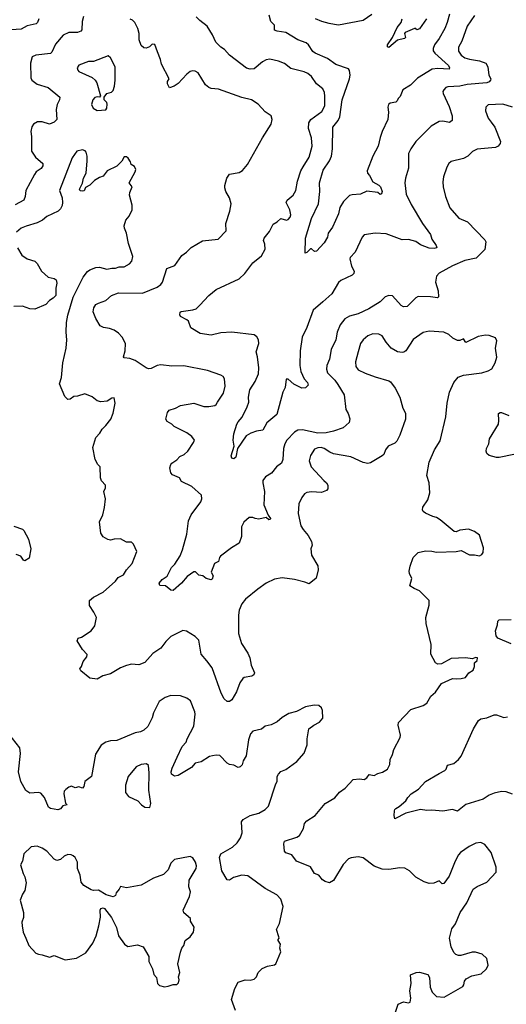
# Model space of a CAD drawing. Extents: x 2133461 to 2293071, y 753526 to 916327.
# Tile 184 of 256: x 2148253 to 2152224, y 860545 to 868589. Entities that reach past the tile are written whole.
import ezdxf

# ---------------------------------------------------------------- set-up
doc = ezdxf.new("R2010")
doc.units = 0

msp = doc.modelspace()

# ---------------------------------------------------------------- linework, layer by layer
at = {"layer": '0CON10XD'}
for points in [[(2148774.4, 868615), (2148761.8, 868575), (2148758.6, 868505), (2148752, 868495), (2148725, 868484.5), (2148654.3, 868484.3), (2148607, 868463), (2148545, 868388), (2148515.7, 868325), (2148505, 868314), (2148385, 868300), (2148353.8, 868285), (2148340.8, 868235), (2148343.6, 868115), (2148350.6, 868095), (2148395, 868061.4), (2148485.8, 868035), (2148580, 867955), (2148578.6, 867935), (2148558.9, 867895), (2148549.5, 867855), (2148555.6, 867775), (2148535, 867753.3), (2148495, 867736.9), (2148435, 867755.6), (2148397.5, 867755), (2148365, 867736), (2148350.8, 867715), (2148342.9, 867675), (2148350, 867635), (2148348.9, 867515), (2148382.2, 867465), (2148440.6, 867415), (2148442.5, 867395), (2148427.3, 867372.7), (2148387.8, 867345), (2148372.3, 867325), (2148302.7, 867195), (2148297.1, 867145), (2148286, 867115), (2148215, 867075.7)], [(2151965, 868624.2), (2151905.6, 868535), (2151861.4, 868415), (2151834.4, 868365), (2151835, 868332.5), (2151855, 868300), (2151885, 868278.9), (2151923.1, 868266.9), (2152005, 868252.5), (2152057.5, 868235), (2152073.3, 868205), (2152080.8, 868135), (2152096.9, 868106.9), (2152095.8, 868095), (2152085, 868081.4), (2152065, 868074.5), (2151905, 868059.7), (2151845, 868046.9), (2151748.1, 868041.9), (2151730, 868035), (2151713.9, 868016.1), (2151707, 868003), (2151708.8, 867985), (2151758.9, 867878.9), (2151782, 867805), (2151782, 867765), (2151760.5, 867749.5), (2151705, 867759.2), (2151675, 867757.5), (2151610.9, 867719.1), (2151486.6, 867593.4), (2151445.8, 867535), (2151427.1, 867495), (2151425.6, 867375), (2151401.1, 867295), (2151396.9, 867255), (2151407.5, 867165), (2151448.7, 867078.7), (2151539.1, 866925), (2151604.3, 866835), (2151617, 866797), (2151651.2, 866745), (2151656.7, 866725), (2151635, 866720), (2151595, 866722.5), (2151525, 866750), (2151485, 866776.9), (2151425, 866793.8), (2151375, 866791.4), (2151245, 866838.9), (2151153.8, 866846.2), (2151065, 866832), (2151048.7, 866811.3), (2150990.9, 866689.1), (2150948.8, 866645), (2150946.2, 866635), (2150962, 866575), (2150983.8, 866535), (2150978.8, 866515), (2150965, 866501.2), (2150875, 866457.1), (2150855, 866441.4), (2150800, 866350), (2150726.3, 866283.7), (2150647.8, 866215), (2150596.7, 866075), (2150559.1, 865995), (2150541.9, 865885), (2150538.2, 865765), (2150547.5, 865715), (2150575.4, 865655.4), (2150602, 865625), (2150606.1, 865603.9), (2150585, 865581.2), (2150555, 865580), (2150491.1, 865611.1), (2150445, 865653.3), (2150427, 865653), (2150420, 865585), (2150399.2, 865545), (2150350, 865365), (2150270.8, 865295), (2150237.5, 865235), (2150185, 865228.8), (2150138.3, 865211.7), (2150101.7, 865188.3), (2150029.2, 865085), (2150017.3, 865015), (2150000.8, 865000.8), (2149985, 865008), (2149978.6, 865025), (2150003.3, 865105), (2149994, 865155), (2150001.2, 865205), (2150023.9, 865285), (2150034.7, 865305), (2150068.8, 865341.2), (2150110.5, 865425), (2150122.9, 865465), (2150120.8, 865505), (2150131.4, 865565), (2150175, 865632), (2150201.1, 865695), (2150203.9, 865745), (2150194.4, 865834.4), (2150181.4, 865875), (2150204.4, 865945), (2150202.5, 865975), (2150187.6, 865997.6), (2150165, 866015.8), (2149985, 866037.1), (2149895, 866030.8), (2149815, 866011.2), (2149725, 866026.2), (2149650.7, 866070.7), (2149631.2, 866125), (2149618.1, 866138.1), (2149566.2, 866165), (2149558.3, 866178.3), (2149561.2, 866198.8), (2149570, 866205), (2149665, 866217.5), (2149692.3, 866227.7), (2149724.2, 866255.8), (2149795, 866336.7), (2149856.7, 866385), (2150045, 866470.8), (2150091.4, 866515), (2150155, 866601.4), (2150225, 866659.2), (2150257.1, 866715), (2150254.2, 866755), (2150243.8, 866785), (2150247.5, 866805), (2150291.7, 866858.3), (2150321.2, 866918.8), (2150355, 866938.8), (2150384.1, 866965.9), (2150429.5, 866950.5), (2150444.1, 866955.9), (2150461.2, 866975), (2150466.2, 866995), (2150457.5, 867035), (2150428, 867095), (2150436, 867115), (2150484, 867155), (2150507.3, 867192.7), (2150518.8, 867271.2), (2150547.3, 867355), (2150565, 867385.7), (2150615.5, 867465), (2150639.1, 867555), (2150633.5, 867625), (2150609.8, 867699.8), (2150612.6, 867747.4), (2150628.9, 867775), (2150719.8, 867840.2), (2150742.9, 867885), (2150742.9, 867965), (2150739.2, 867995), (2150726.2, 868025), (2150675.6, 868065.6), (2150633.7, 868123.7), (2150605, 868148.6), (2150575, 868162.9), (2150465, 868191.2), (2150415, 868230.8), (2150365, 868249.2), (2150295, 868265.8), (2150265, 868262), (2150233.8, 868245), (2150165, 868188.6), (2150135, 868184.4), (2150105, 868194.4), (2149965, 868298.6), (2149924.5, 868344.5), (2149893.8, 868365), (2149852.5, 868405), (2149827.5, 868465), (2149782.9, 868535), (2149722.8, 868582.8), (2149693.8, 868613.8)], [(2151761.1, 868635), (2151742.8, 868567.2), (2151722, 868518), (2151675, 868435.5), (2151637.9, 868385), (2151626.2, 868355), (2151628.2, 868335), (2151640.5, 868315), (2151751.1, 868215), (2151760.4, 868195), (2151757.1, 868185), (2151665, 868191.6), (2151618, 868185), (2151498.1, 868111.9), (2151442.5, 868055), (2151379.2, 868015), (2151357.4, 867962.6), (2151341.2, 867945), (2151333.8, 867925), (2151322.5, 867915), (2151275, 867906), (2151263.1, 867895), (2151257.5, 867875), (2151264, 867835), (2151258.1, 867775), (2151211.9, 867675), (2151193.7, 867626.3), (2151178, 867555), (2151134.2, 867475), (2151088, 867355), (2151090, 867335), (2151108.8, 867315), (2151135.7, 867265.7), (2151185, 867237.8), (2151196.5, 867225), (2151210.8, 867185), (2151205, 867166.7), (2151195, 867162), (2151175, 867176.7), (2151085, 867187.1), (2151035, 867162.5), (2150965, 867158.6), (2150945, 867152), (2150896.3, 867103.7), (2150865.8, 867055), (2150855, 867003.3), (2150805, 866893.3), (2150771.2, 866845), (2150765, 866812.5), (2150738.8, 866765), (2150675, 866696.7), (2150660, 866695), (2150635, 866717.5), (2150625, 866717.5), (2150595, 866686.7), (2150581.7, 866681.7), (2150585, 866803.3), (2150634.4, 866965), (2150690.4, 867085), (2150702.1, 867185), (2150698.5, 867255), (2150729.1, 867360.9), (2150781.8, 867435), (2150798.2, 867475), (2150804.7, 867535), (2150807.9, 867712.1), (2150852.3, 867765), (2150866.6, 867795), (2150885.3, 867935), (2150944.6, 868105), (2150949.2, 868135), (2150944.5, 868174.5), (2150935, 868186.9), (2150834.1, 868224.1), (2150765, 868273.1), (2150665, 868315.7), (2150645, 868330), (2150608.8, 868385), (2150589.4, 868399.4), (2150523.8, 868425), (2150425, 868484.4), (2150355, 868494.3), (2150333.2, 868503.2), (2150331.4, 868545), (2150301.5, 868575), (2150290, 868625)], [(2150665, 868599.4), (2150716.3, 868576.3), (2150775, 868560.5), (2150855, 868547.7), (2151055, 868585.7), (2151126.6, 868633.4)], [(2148410, 868595), (2148398.8, 868565), (2148386.7, 868555), (2148315, 868539.4), (2148265, 868512.5), (2148105, 868502.2)], [(2149376.4, 868326.4), (2149355, 868387.5), (2149335, 868390), (2149313, 868367), (2149285, 868356.2), (2149265, 868358.8), (2149245, 868378.8), (2149227.8, 868425), (2149226.5, 868475), (2149217.2, 868517.2), (2149192, 868565), (2149174.3, 868584.3), (2149154.3, 868594.3)], [(2151574.1, 868595.9), (2151515, 868513.3), (2151495, 868507.5), (2151485, 868517.5), (2151475, 868517.5), (2151400, 868485), (2151393.3, 868475), (2151402, 868445), (2151394.3, 868435.7), (2151335, 868421.2), (2151265, 868362.5), (2151255, 868366.7), (2151253.3, 868385), (2151296.3, 868443.7), (2151333.8, 868526.2), (2151365, 868566.7), (2151373.2, 868595)], [(2148885, 867847.5), (2148955, 867853.3), (2148963.9, 867866.1), (2148967.7, 867897.7), (2148963.6, 867913.6), (2148942.5, 867935), (2148942.5, 867955), (2148963.3, 867985), (2149002.2, 867997.8), (2149015, 868010.8), (2149026.9, 868045), (2149032.5, 868095), (2149031.4, 868205), (2148995, 868277.5), (2148975, 868293.3), (2148855, 868246.7), (2148815, 868246.7), (2148735, 868218.8), (2148722, 868195), (2148726.1, 868176.1), (2148735, 868166.7), (2148845, 868116), (2148870, 868095), (2148883, 868073), (2148913, 867967), (2148905, 867957.5), (2148885, 867960), (2148866.4, 867953.6), (2148850, 867935), (2148840, 867895), (2148852.5, 867865), (2148885, 867847.5)], [(2152275, 867874.5), (2152195, 867898.1), (2152075, 867894.2), (2152057.5, 867875), (2152054.1, 867844.1), (2152076.9, 867785), (2152101.5, 867751.5), (2152131.2, 867711.2), (2152177.5, 867595), (2152175, 867577.5), (2152158, 867555), (2152135, 867544.4), (2151985, 867531.9), (2151947.3, 867512.7), (2151908.8, 867475), (2151875, 867455.8), (2151775, 867430.8), (2151756, 867415), (2151739.2, 867385), (2151712.9, 867305), (2151706, 867265), (2151708.8, 867225), (2151728, 867145), (2151762.4, 867052.4), (2151836.6, 866966.6), (2151907, 866937), (2152049.7, 866789.7), (2152055.8, 866775), (2152048.9, 866711.1), (2151978.8, 866641.2), (2151885, 866621.5), (2151785, 866577.5), (2151675, 866518.1), (2151654.4, 866495), (2151645.8, 866445.8), (2151667.1, 866375), (2151670, 866325), (2151663.3, 866316.7), (2151605.7, 866325.7), (2151505, 866327.8), (2151485, 866315.8), (2151415, 866246.7), (2151386.1, 866243.9), (2151366.7, 866255), (2151295, 866332.5), (2151265, 866336.2), (2151234.3, 866325.7), (2151193.8, 866285), (2151102, 866228), (2151015, 866185.7), (2150943.4, 866166.6), (2150905, 866144.2), (2150869.4, 866095), (2150844.4, 866035), (2150832.9, 865975), (2150795.8, 865895), (2150781.9, 865815), (2150758.1, 865765), (2150757.8, 865735), (2150765.6, 865705), (2150824.5, 865645), (2150850.5, 865609.5), (2150900, 865525), (2150914.4, 865405), (2150933, 865373), (2150948.1, 865328.1), (2150942.1, 865297.9), (2150893.8, 865255), (2150815, 865227.5), (2150753.3, 865215), (2150685, 865212.3), (2150561.7, 865238.3), (2150523.3, 865235), (2150495, 865220), (2150433.3, 865155), (2150416, 865124), (2150405.4, 865084.6), (2150399.1, 864995), (2150389.4, 864965), (2150349.2, 864935), (2150306.8, 864883.2), (2150258.8, 864855), (2150238, 864825), (2150236, 864805), (2150250, 864735), (2150245.8, 864625), (2150281.4, 864541.4), (2150298.8, 864515), (2150296.7, 864505), (2150285, 864504), (2150265, 864521.2), (2150205, 864509.2), (2150173.7, 864513.7), (2150155, 864521.2), (2150125, 864521.9), (2150081.4, 864485), (2150062.9, 864445), (2150063.4, 864366.6), (2150045, 864313.3), (2149980, 864275), (2149892.5, 864205), (2149883.3, 864195), (2149875, 864162.5), (2149843.9, 864146.1), (2149816.2, 864075), (2149831.2, 864045), (2149823, 864017), (2149815, 864013.3), (2149775, 864023.8), (2149747.5, 864045), (2149715, 864051.2), (2149687.3, 864077.3), (2149675, 864078.8), (2149619.1, 864040.9), (2149572.5, 863985), (2149505, 863926), (2149485, 863928.8), (2149443, 863963), (2149396.4, 863966.4), (2149391.2, 863985), (2149414.2, 864015), (2149456.8, 864043.2), (2149491.9, 864115), (2149519.6, 864140.4), (2149562, 864208), (2149582.4, 864257.6), (2149617.5, 864385), (2149628.2, 864471.8), (2149631.3, 864495), (2149652.7, 864545), (2149730.7, 864649.3), (2149738.6, 864675), (2149735.7, 864705), (2149657.5, 864775), (2149572.5, 864815), (2149555.8, 864845.8), (2149500.8, 864870.8), (2149487, 864887), (2149477.9, 864927.9), (2149485, 864953.8), (2149494.6, 864965.4), (2149536.2, 864993.8), (2149559.7, 865020.3), (2149595, 865037.5), (2149625, 865064.2), (2149672.5, 865135), (2149678.6, 865155), (2149658, 865185), (2149617.5, 865215), (2149512.5, 865265), (2149493.3, 865285), (2149455, 865306), (2149445.8, 865325), (2149459.5, 865380.5), (2149471.9, 865398.1), (2149524.5, 865415.5), (2149565, 865437.1), (2149674.1, 865455.9), (2149755, 865428.8), (2149795, 865428), (2149845, 865436.7), (2149856.7, 865445), (2149866.2, 865463.8), (2149915, 865537.5), (2149930, 865595), (2149923.8, 865655), (2149913.9, 865673.9), (2149895, 865686.2), (2149785, 865724.3), (2149591.1, 865761.1), (2149495, 865757.2), (2149405, 865768.5), (2149375, 865763.5), (2149325, 865740), (2149305, 865736.7), (2149283.8, 865743.8), (2149195, 865805.6), (2149150.3, 865820.3), (2149106.1, 865826.1), (2149101.2, 865835), (2149114.2, 865885), (2149116.2, 865945), (2149090, 865995), (2149059.3, 866029.3), (2149025, 866052.9), (2148985, 866067.1), (2148937.5, 866075), (2148908.8, 866088.8), (2148875, 866147.5), (2148852.8, 866202.8), (2148858.2, 866235), (2148875, 866261.4), (2148895, 866274.3), (2148955, 866294.2), (2149003, 866337), (2149058.8, 866358.8), (2149255, 866353.9), (2149374.7, 866405.3), (2149404.2, 866425), (2149419.2, 866445), (2149454.4, 866555.6), (2149519.5, 866580.5), (2149576.1, 866663.9), (2149615, 866688.8), (2149652.7, 866727.3), (2149745, 866783.3), (2149873, 866797), (2149936.7, 866865), (2149935.8, 866925), (2149967.1, 867025), (2149977.5, 867085), (2149965.7, 867135), (2149936, 867185), (2149926, 867215), (2149926, 867235), (2149943.8, 867295), (2149965, 867326), (2150045, 867340), (2150072, 867358), (2150113.2, 867406.8), (2150234, 867625), (2150305.8, 867735), (2150312, 867775), (2150304.1, 867804.1), (2150255, 867836.2), (2150199.3, 867899.3), (2150145, 867934), (2150065, 867952.9), (2149875, 868022), (2149815, 868026), (2149795, 868034), (2149768.3, 868058.3), (2149708.8, 868155), (2149685, 868168), (2149665, 868171.2), (2149644.3, 868165.7), (2149616.7, 868145), (2149545, 868066.7), (2149513.6, 868046.4), (2149475, 868032.5), (2149460, 868065), (2149460, 868085), (2149472.5, 868105), (2149410, 868225), (2149401.2, 868265), (2149376.4, 868326.4)], [(2148875, 866564), (2148905, 866567.5), (2148965, 866550), (2149005, 866560), (2149035, 866560), (2149065, 866571.2), (2149105, 866569.2), (2149150, 866595), (2149168.8, 866615), (2149176, 866655), (2149140.3, 866760.3), (2149125.7, 866845), (2149107.1, 866885), (2149105.7, 866905), (2149118.8, 866951.2), (2149145.7, 866984.3), (2149170.8, 867035), (2149170.8, 867075), (2149149.2, 867155), (2149151.7, 867178.3), (2149170, 867225), (2149147.5, 867255), (2149196.2, 867345), (2149200, 867365), (2149189.3, 867389.3), (2149162.5, 867405), (2149157, 867427), (2149138.3, 867458.3), (2149125, 867470), (2149105, 867467.5), (2149087.3, 867432.7), (2149045, 867392.5), (2148966.7, 867355), (2148935, 867310.8), (2148905, 867301.2), (2148863.3, 867275), (2148825, 867236.7), (2148790.7, 867219.3), (2148778.3, 867191.7), (2148765, 867187.5), (2148745, 867190), (2148740, 867205), (2148766, 867254), (2148773.8, 867295), (2148794.2, 867335.8), (2148804.2, 867435), (2148803.9, 867473.9), (2148795.9, 867505.9), (2148787.3, 867517.3), (2148765.8, 867525.8), (2148720, 867515), (2148679.7, 867460.3), (2148578.8, 867195), (2148598.8, 867135), (2148601.2, 867095), (2148598.3, 867071.7), (2148585, 867043.8), (2148565.5, 867024.5), (2148475, 866980.8), (2148438.7, 866951.3), (2148395, 866929.2), (2148305, 866903.1), (2148263.8, 866885), (2148227, 866853)], [(2148235.5, 866725.5), (2148270, 866665), (2148313.3, 866635), (2148376.2, 866615), (2148395, 866596.2), (2148431.2, 866535), (2148485, 866486), (2148534.3, 866474.3), (2148550, 866465), (2148556.1, 866436.1), (2148546.7, 866395), (2148547, 866337), (2148526.7, 866315), (2148495, 866296.2), (2148466.6, 866263.4), (2148375, 866224.3), (2148335, 866227.1), (2148275, 866248.1), (2148205, 866245.5)], [(2151281.1, 860365), (2151342.6, 860547.4), (2151385, 860566.2), (2151425, 860557.5), (2151438.3, 860561.7), (2151445.8, 860595), (2151436.1, 860656.1), (2151447.5, 860715), (2151442.5, 860785), (2151487.5, 860805), (2151515, 860808.9), (2151585, 860788.8), (2151596.2, 860765), (2151602.5, 860685), (2151618, 860645), (2151655, 860608), (2151717.3, 860602.7), (2151869.3, 860690.7), (2151877, 860703), (2151882, 860735), (2151897.9, 860752.1), (2151942.2, 860777.8), (2152020, 860795), (2152063.3, 860835), (2152076, 860865), (2152065, 860920), (2152027.5, 860955), (2151971.7, 860971.7), (2151945, 860971.2), (2151853, 860943), (2151835, 860942.5), (2151811.7, 860951.7), (2151795, 860967.5), (2151774.2, 861014.2), (2151760, 861085), (2151779.7, 861160.3), (2151808.3, 861201.7), (2151848.8, 861295), (2151902, 861375), (2151954.5, 861485.5), (2151985, 861507.5), (2152065.8, 861544.2), (2152142.5, 861625), (2152142.5, 861665), (2152101.2, 861785), (2152049.5, 861849.5), (2152016.1, 861866.1), (2151975, 861862), (2151920, 861835), (2151850, 861785), (2151835, 861766.7), (2151806, 861715), (2151757.1, 861592.9), (2151715, 861531.2), (2151700.3, 861530.3), (2151675, 861553.3), (2151633.8, 861533.8), (2151595, 861532.5), (2151554.3, 861544.3), (2151486.7, 861585), (2151435, 861636), (2151397, 861657), (2151355, 861660), (2151264.2, 861645.8), (2151210.2, 861650.2), (2151145, 861674.5), (2151055, 861740.9), (2151015, 861748.8), (2150957, 861743), (2150935, 861733.1), (2150892, 861688), (2150815, 861557.5), (2150781.7, 861538.3), (2150745, 861547.5), (2150725, 861562.5), (2150695, 861600), (2150660, 861615), (2150625, 861667.5), (2150512.5, 861715), (2150475, 861766.7), (2150425, 861782), (2150415, 861797.5), (2150407.1, 861855), (2150413.5, 861876.5), (2150515, 861911.2), (2150537.5, 861925), (2150569.1, 861980.9), (2150578.3, 862021.7), (2150596.7, 862045), (2150665, 862088.8), (2150745, 862186), (2150825, 862232), (2150862.7, 862277.3), (2150909.7, 862310.3), (2150975, 862382.5), (2151025, 862387.5), (2151065, 862382.5), (2151085.9, 862394.1), (2151105, 862422.5), (2151145, 862414), (2151175, 862431.2), (2151215, 862441.2), (2151253.3, 862465), (2151274, 862505), (2151276, 862545), (2151296, 862585), (2151305, 862627.5), (2151359.2, 862725), (2151360, 862745), (2151340.8, 862825), (2151345, 862846.2), (2151445, 862954), (2151545, 862987.5), (2151575, 863006), (2151607.8, 863062.2), (2151645, 863095.8), (2151695, 863165.8), (2151785, 863206.2), (2151815.8, 863204.2), (2151855, 863205.7), (2151890, 863215), (2151917.3, 863252.7), (2151953.3, 863275), (2151965.9, 863304.1), (2151965.9, 863334.1), (2151987.1, 863355), (2151989.2, 863375), (2151975, 863378.6), (2151945, 863368.8), (2151895, 863375.6), (2151775, 863369.5), (2151695, 863326), (2151665, 863324.2), (2151646.7, 863335), (2151608.8, 863405), (2151610, 863485), (2151570, 863655), (2151568.6, 863705), (2151594, 863805), (2151593.8, 863845), (2151515, 863922.5), (2151471.7, 863941.7), (2151437.5, 863965), (2151452, 864025), (2151434.2, 864065), (2151432.5, 864085), (2151438.6, 864125), (2151464.2, 864195), (2151505, 864236), (2151565, 864249.2), (2151615, 864248.1), (2151655, 864239.2), (2151815.8, 864244.2), (2151855, 864253.3), (2151925, 864216.7), (2151965, 864217.5), (2152005, 864210), (2152025, 864220), (2152036, 864235), (2152037.1, 864275), (2152005, 864378.8), (2151965, 864408), (2151915.9, 864425.9), (2151845, 864418), (2151815, 864406.2), (2151798.3, 864408.3), (2151685, 864503.3), (2151655, 864523.3), (2151625, 864530), (2151565, 864557.5), (2151545, 864572.5), (2151541.2, 864585), (2151543, 864607), (2151584.3, 864665.7), (2151599.2, 864725), (2151593.8, 864805), (2151575.7, 864865), (2151594.5, 864975.5), (2151638, 865075), (2151685, 865147.5), (2151731.2, 865345), (2151742.5, 865455), (2151761.1, 865545), (2151795.5, 865624.5), (2151831.4, 865668.6), (2151875, 865685.8), (2152025, 865704.3), (2152075, 865719.2), (2152105, 865736.2), (2152134.3, 865785.7), (2152147.3, 865832.7), (2152135.7, 865905), (2152148, 865965), (2152135, 865990), (2152085, 866010), (2152055, 866011.2), (2151995, 866000), (2151895, 865952.5), (2151875, 865982.5), (2151845, 865967.1), (2151825, 865967.1), (2151786.8, 865986.8), (2151755, 866016), (2151715, 866037.5), (2151594.2, 866045.8), (2151545, 866033.3), (2151465, 865977.1), (2151403.3, 865885), (2151387.7, 865872.3), (2151375, 865871.2), (2151335, 865875.6), (2151284.5, 865904.5), (2151242.5, 865955), (2151212, 866005), (2151185, 866020), (2151135, 866023.1), (2151093.8, 866005), (2151055, 865974.2), (2151035, 865943.8), (2151015, 865876.7), (2150994.6, 865795), (2150995.6, 865755), (2151015, 865728.6), (2151072, 865702), (2151155, 865670.6), (2151265, 865639.2), (2151279.7, 865629.7), (2151318.3, 865578.3), (2151355.7, 865505), (2151379.2, 865415), (2151402.5, 865375), (2151402.5, 865325), (2151355.7, 865195), (2151330.8, 865145), (2151315, 865130), (2151260.8, 865105), (2151238.6, 865075), (2151224.1, 865035.9), (2151210, 865025), (2151115, 864968.8), (2151095, 864964), (2151055, 864970.8), (2150955, 865018.1), (2150815, 865043.6), (2150784.6, 865054.6), (2150737.2, 865087.2), (2150713, 865093), (2150685, 865091.4), (2150659.7, 865080.3), (2150625, 865030), (2150614.5, 864984.5), (2150630.8, 864935), (2150733.7, 864823.7), (2150758, 864805), (2150767.5, 864785), (2150768.8, 864755), (2150757.7, 864742.3), (2150715, 864727.5), (2150635, 864731.9), (2150595, 864725.7), (2150576.7, 864715), (2150554.2, 864685), (2150530.8, 864635), (2150526.2, 864555), (2150547.5, 864455), (2150565, 864423.8), (2150606.2, 864375), (2150633.8, 864325), (2150638.8, 864295), (2150628.8, 864265), (2150634, 864215), (2150685, 864127.5), (2150687.5, 864095), (2150673.6, 864026.4), (2150615, 863980), (2150580, 863995), (2150495, 864015.8), (2150395, 864030), (2150332.1, 864017.9), (2150265.6, 863984.4), (2150195, 863937.1), (2150095, 863856), (2150064.5, 863815.5), (2150043.1, 863765), (2150038.1, 863725), (2150038.1, 863575), (2150063.7, 863493.7), (2150113.4, 863413.4), (2150130, 863375), (2150142.9, 863315), (2150167.7, 863252.3), (2150162.3, 863237.7), (2150147.5, 863225), (2150085.9, 863214.1), (2150075, 863206.2), (2150049.7, 863170.3), (2150021.7, 863098.3), (2149985, 863032.5), (2149965, 863019.2), (2149945, 863018), (2149921.3, 863041.3), (2149896.8, 863086.8), (2149824.3, 863295), (2149781.3, 863351.3), (2149734.3, 863405), (2149715, 863521.2), (2149685, 863548.6), (2149615, 863593.3), (2149585, 863598), (2149485, 863550), (2149445, 863510), (2149404, 863455), (2149339.3, 863410.7), (2149275, 863336.2), (2149225, 863318), (2149165, 863324.2), (2149125, 863314.2), (2149075, 863294.3), (2148993.3, 863245), (2148932, 863228), (2148885, 863202.5), (2148825, 863208.8), (2148750.7, 863270.7), (2148742.5, 863285), (2148756.2, 863305), (2148770, 863345), (2148802, 863385), (2148803.9, 863403.9), (2148766.2, 863445), (2148720.8, 863515), (2148730, 863535), (2148756.7, 863545), (2148835, 863596.7), (2148865, 863636.7), (2148880, 863705), (2148858.1, 863748.1), (2148822.7, 863802.7), (2148822.5, 863845), (2148855, 863871.2), (2148935, 863910.8), (2149035, 864001.2), (2149056.9, 864033.1), (2149100, 864055), (2149123.3, 864095), (2149170, 864145), (2149208.8, 864245), (2149181.2, 864305), (2149165, 864320), (2149125, 864321.2), (2149075, 864348), (2149025, 864345.6), (2148995, 864337.5), (2148971.1, 864341.1), (2148933.6, 864363.6), (2148915.8, 864395), (2148904.3, 864485.7), (2148932, 864545), (2148945.8, 864604.2), (2148953.8, 864675), (2148940, 864735), (2148952.5, 864765), (2148952.5, 864785), (2148921.2, 864821.2), (2148913.3, 864845), (2148910, 864935), (2148890, 864955), (2148867.5, 864995), (2148850, 865095), (2148874.3, 865175.7), (2148907.9, 865212.1), (2148925, 865243.3), (2148956.7, 865275), (2148996.2, 865325), (2149016, 865375), (2149031.2, 865455), (2149025, 865500), (2149005, 865496.7), (2148967, 865473), (2148915, 865467.1), (2148885.5, 865475.5), (2148845, 865508.8), (2148785, 865533.8), (2148725, 865512.9), (2148695, 865511.2), (2148665, 865488.8), (2148645, 865486.7), (2148621.7, 865511.7), (2148576.7, 865615), (2148593.1, 865665), (2148603.6, 865785), (2148631.9, 865905), (2148637.8, 865975), (2148631.8, 866035), (2148634.6, 866115.4), (2148645.5, 866175), (2148688.7, 866321.3), (2148770.8, 866485), (2148805, 866531.2), (2148825, 866545.8), (2148875, 866564)], [(2152285, 865035.7), (2152165, 865012.9), (2152145, 865012.9), (2152085, 865030), (2152066.2, 865045), (2152060, 865065), (2152062, 865085), (2152081.2, 865125), (2152087.5, 865165), (2152159.2, 865285), (2152164, 865315), (2152159.3, 865370.7), (2152175, 865381.2), (2152185, 865380), (2152245, 865356)], [(2148205, 864452.2), (2148275, 864425.6), (2148286.9, 864415), (2148325.8, 864345), (2148343.8, 864265), (2148329.3, 864190.7), (2148295, 864167.5), (2148285, 864172.5), (2148261.2, 864205), (2148225, 864219.4)], [(2152265, 863489.2), (2152155, 863535.5), (2152140.7, 863555), (2152134.7, 863595), (2152153.1, 863645), (2152154.4, 863675), (2152165, 863685.8), (2152265, 863690)], [(2150013.8, 860495), (2149980, 860585), (2150008.8, 860675), (2150035, 860726.7), (2150094.2, 860745.8), (2150135, 860742.5), (2150165, 860750), (2150185, 860768.8), (2150199.2, 860805), (2150231.3, 860838.7), (2150275, 860855.8), (2150332.3, 860867.7), (2150344.1, 860875.9), (2150383.8, 860975), (2150376.7, 861005), (2150380, 861035), (2150362.5, 861065), (2150362.5, 861075), (2150370, 861085), (2150368.8, 861095), (2150347.5, 861155), (2150373.9, 861206.1), (2150402, 861345), (2150383.8, 861405), (2150350.5, 861440.5), (2150255, 861491.2), (2150115, 861595.7), (2150065, 861598.9), (2149998.3, 861581.7), (2149965, 861560), (2149945, 861562.5), (2149903.1, 861635), (2149883.5, 861745), (2149895, 861773.8), (2149990.3, 861829.7), (2150026.4, 861863.6), (2150054.4, 861905.6), (2150068.6, 861945), (2150064.3, 862035), (2150075.6, 862054.4), (2150135, 862087.1), (2150205, 862106), (2150255, 862136), (2150284, 862165), (2150344.2, 862345.8), (2150353.6, 862366.4), (2150353.3, 862405), (2150363.8, 862425), (2150385, 862446), (2150426.1, 862463.9), (2150515, 862528.8), (2150575, 862596.7), (2150598, 862665), (2150599.2, 862715), (2150613.3, 862795), (2150654.3, 862825.7), (2150700.5, 862849.5), (2150727.3, 862882.7), (2150724.1, 862944.1), (2150715, 862967.5), (2150695, 862986.7), (2150655, 862988.8), (2150585, 862974), (2150513, 862937), (2150448.3, 862921.7), (2150395, 862888.8), (2150355, 862852), (2150305, 862828.8), (2150255, 862816.2), (2150225, 862793.8), (2150155, 862776), (2150136, 862755), (2150119.2, 862705), (2150101.4, 862575), (2150077.1, 862535), (2150068.8, 862501.2), (2150053.3, 862485), (2150035, 862480.6), (2149999.5, 862499.5), (2149965, 862505.5), (2149946.2, 862516.2), (2149885, 862577.1), (2149855, 862581.4), (2149825, 862575.8), (2149801.4, 862568.6), (2149735, 862526.7), (2149685.7, 862515), (2149655, 862480.8), (2149546.5, 862413.5), (2149515, 862410), (2149492.9, 862425), (2149490, 862445), (2149498.2, 862475), (2149536.9, 862565), (2149579.3, 862650.7), (2149612, 862688), (2149620, 862715), (2149672.7, 862817.3), (2149684.4, 862915), (2149681.4, 862935), (2149648, 863025), (2149617.3, 863047.3), (2149565, 863064.2), (2149485, 863068.8), (2149438.8, 863051.2), (2149390, 863020), (2149344, 862925), (2149334, 862885), (2149298, 862815), (2149266.2, 862785), (2149239.4, 862770.6), (2149195, 862762), (2149045, 862700), (2148995, 862697.5), (2148955, 862686.7), (2148918.3, 862661.7), (2148872.7, 862587.3), (2148840, 862405), (2148783.6, 862366.4), (2148776, 862325), (2148765, 862310), (2148735, 862322.5), (2148705, 862313.8), (2148675, 862326), (2148655, 862320), (2148628.8, 862301.2), (2148616, 862285), (2148612.5, 862265), (2148627.5, 862187.5), (2148640, 862175), (2148603.9, 862166.1), (2148585, 862142.5), (2148565, 862133.8), (2148505, 862143.8), (2148486.7, 862155), (2148454.5, 862234.5), (2148425, 862270), (2148405, 862275.6), (2148335, 862270), (2148301.7, 862291.7), (2148260.8, 862365), (2148244.3, 862444.3), (2148258.1, 862595), (2148255, 862640), (2148164, 862754)], [(2152275, 862262.5), (2152222.1, 862282.1), (2152185, 862282.9), (2152125, 862270.8), (2152085, 862254), (2152035, 862220.8), (2151895, 862178), (2151825, 862123.8), (2151785, 862136.7), (2151705, 862124.2), (2151615, 862131.9), (2151575, 862128), (2151524.1, 862135.9), (2151404.3, 862105.7), (2151315, 862060), (2151308.3, 862088.3), (2151310.8, 862125), (2151313.3, 862136.7), (2151323.3, 862145), (2151350.3, 862159.7), (2151404, 862206), (2151420, 862235), (2151447.5, 862265), (2151506.7, 862303.3), (2151565, 862364), (2151675, 862432), (2151723.3, 862455), (2151733.3, 862465), (2151745, 862497.5), (2151795, 862511.2), (2151835, 862546.2), (2151855, 862573.3), (2151955.7, 862795), (2151996.7, 862865), (2152015, 862878), (2152065, 862886.2), (2152125, 862911.2), (2152145, 862910), (2152205, 862888), (2152235, 862894.3)], [(2149315, 862153.3), (2149322.9, 862185), (2149306.7, 862295), (2149310, 862435), (2149303.8, 862495), (2149288.6, 862508.6), (2149245, 862505.5), (2149203.8, 862486.2), (2149138, 862405), (2149115.6, 862335), (2149117.1, 862275), (2149142, 862242), (2149217.8, 862207.8), (2149246.2, 862175), (2149274.5, 862154.5), (2149315, 862153.3)], [(2149435, 860686.7), (2149465, 860692.5), (2149505, 860706.7), (2149535, 860706.7), (2149550, 860720), (2149553.8, 860745), (2149549.3, 860770.7), (2149558.8, 860805), (2149544, 860875), (2149565, 860970), (2149576.4, 861003.6), (2149593.6, 861026.4), (2149603.8, 861065), (2149645, 861096.7), (2149671.2, 861135), (2149676.7, 861175), (2149646.7, 861225), (2149646.7, 861245), (2149593.6, 861293.6), (2149588, 861315), (2149638.8, 861425), (2149646.2, 861465), (2149633.8, 861505), (2149635, 861560), (2149692, 861655), (2149695.7, 861675), (2149687.2, 861707.2), (2149665, 861742), (2149643.9, 861753.9), (2149515, 861726.7), (2149485, 861697.5), (2149465, 861642.5), (2149425.7, 861604.3), (2149345, 861576.2), (2149245, 861518.6), (2149125, 861496.2), (2149075, 861507.5), (2149063.3, 861486.7), (2149038.8, 861455), (2149035.8, 861434.2), (2149015, 861424.3), (2148958.9, 861438.9), (2148895, 861476.7), (2148855.9, 861474.1), (2148835, 861478.9), (2148777.5, 861515), (2148755, 861543.3), (2148745, 861600), (2148723.8, 861655), (2148723.3, 861705), (2148705, 861743.3), (2148687.9, 861757.9), (2148673.6, 861766.4), (2148645, 861770), (2148615, 861756.2), (2148585, 861726.7), (2148555, 861721.2), (2148535, 861732), (2148475, 861796), (2148435, 861820), (2148395, 861836), (2148345, 861832.5), (2148286.7, 861775), (2148276.7, 861715), (2148258.8, 861685), (2148280, 861615), (2148295.5, 861585.5), (2148306.4, 861536.4), (2148295.4, 861474.6), (2148275.8, 861445), (2148257.5, 861395), (2148284.3, 861295), (2148284.3, 861255), (2148270.8, 861215), (2148272, 861185), (2148282, 861135), (2148304, 861085), (2148326.7, 861025), (2148385, 860963.8), (2148405, 860953.8), (2148435, 860950), (2148495, 860928.8), (2148535, 860943.3), (2148625, 860907.5), (2148715, 860922.5), (2148792.5, 860965), (2148848.8, 861045), (2148875.8, 861104.2), (2148899.2, 861185), (2148912.7, 861257.3), (2148908.8, 861315), (2148915, 861327.5), (2148935, 861332.5), (2148945, 861327.5), (2149000.8, 861255), (2149043, 861173), (2149059.2, 861105), (2149106.7, 861035), (2149135, 861016.7), (2149215, 861030), (2149260, 861015), (2149306, 860935), (2149306, 860895), (2149335.8, 860835.8), (2149347.3, 860787.3), (2149370, 860765), (2149377.5, 860715), (2149395, 860697.5), (2149435, 860686.7)]]:
    msp.add_lwpolyline(points, dxfattribs=at)

doc.saveas('drawing.dxf')
